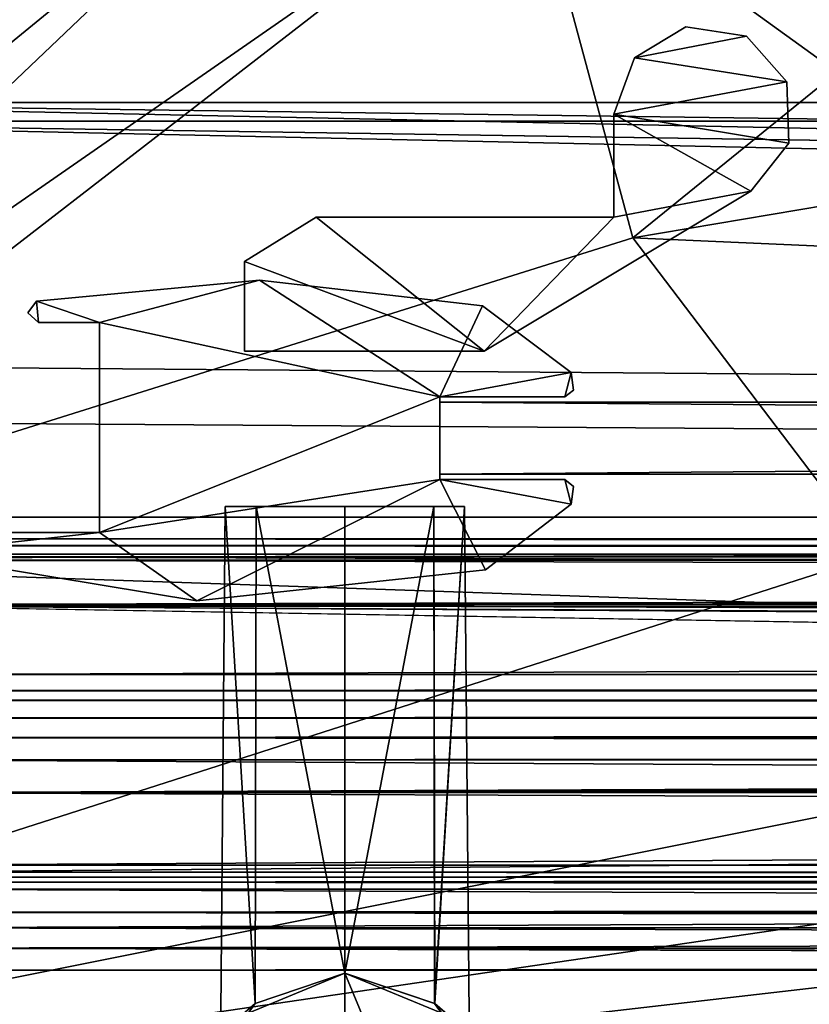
# Model space of a CAD drawing. Header units: metres. Extents: x -1204 to 0, y -809 to 0.
# Tile 4 of 118: x -1116 to -1072, y -777 to -722. Entities that reach past the tile are written whole.
import ezdxf

# ---------------------------------------------------------------- set-up
doc = ezdxf.new("R2010")
doc.units = ezdxf.units.M

msp = doc.modelspace()

# ---------------------------------------------------------------- linework, layer by layer
at = {"layer": 'Object 2'}
for points in [[(-1194.042358, -794.032166, 90), (-1194.042358, -10, 90), (-887.021179, -753.244812, 90)], [(-887.021179, -753.244812, 90), (-1194.042358, -10, 90), (-633.427063, -638.481384, 90)], [(-1129.522461, -709.907349, 2111.897949), (-1115.713989, -691.359375, 2128.620605), (-64.488129, -726.323181, 2094.396484)], [(-64.488129, -726.323181, 2094.396484), (-1115.713989, -691.359375, 2128.620605), (-74.519852, -709.907349, 2111.897949)], [(-1108.670776, -702.010132, 107.769424), (-1115.765625, -692.501648, 107.935402), (-1149.623413, -744.230896, 163.059708)], [(-1122.014282, -698.734863, 2126.19165), (-1132.556152, -713.266968, 2112.695557), (-62.76683, -727.359314, 2097.685059)], [(-71.486122, -713.266968, 2112.695557), (-1122.014282, -698.734863, 2126.19165), (-62.76683, -727.359314, 2097.685059)], [(-1146.973511, -748.13208, 163.059708), (-1108.670776, -702.010132, 107.769424), (-1149.623413, -744.230896, 163.059708)], [(-1098.923096, -708.817078, 107.650612), (-1108.670776, -702.010132, 107.769424), (-1146.973511, -748.13208, 163.059708)], [(-1143.007935, -750.791626, 163.059708), (-1098.923096, -708.817078, 107.650612), (-1146.973511, -748.13208, 163.059708)], [(-1087.415894, -712.19104, 107.591721), (-1098.923096, -708.817078, 107.650612), (-1143.007935, -750.791626, 163.059708)], [(-1139.554199, -726.323181, 2094.396484), (-1129.522461, -709.907349, 2111.897949), (-64.488129, -726.323181, 2094.396484)], [(-1138.502197, -751.714417, 163.059708), (-1087.415894, -712.19104, 107.591721), (-1143.007935, -750.791626, 163.059708)], [(-1087.415894, -712.19104, 107.591721), (-1138.502197, -751.714417, 163.059708), (-1081.588379, -733.869629, 135.777573)], [(-1070.2146, -724.639587, 121.594955), (-1087.415894, -712.19104, 107.591721), (-1081.588379, -733.869629, 135.777573)], [(-1055.047607, -715.926453, 107.52652), (-1087.415894, -712.19104, 107.591721), (-1070.2146, -724.639587, 121.594955)], [(-62.76683, -727.359314, 2097.685059), (-1132.556152, -713.266968, 2112.695557), (-1141.275513, -727.359314, 2097.685059)], [(-1081.510376, -723.834229, 1189.562866), (-1078.643433, -722.119141, 1189.562866), (-1081.510376, -723.834229, 1036.562866)], [(-1078.643433, -722.119141, 1189.562866), (-1078.643433, -722.119141, 1036.562866), (-1081.510376, -723.834229, 1036.562866)], [(-1081.510376, -723.834229, 1036.562866), (-1078.643433, -722.119141, 1036.562866), (-1075.270996, -722.62738, 1036.562866)], [(-1081.510376, -723.834229, 1189.562866), (-1075.270996, -722.62738, 1189.562866), (-1078.643433, -722.119141, 1189.562866)], [(-1078.643433, -722.119141, 1189.562866), (-1075.270996, -722.62738, 1189.562866), (-1078.643433, -722.119141, 1036.562866)], [(-1075.270996, -722.62738, 1189.562866), (-1075.270996, -722.62738, 1036.562866), (-1078.643433, -722.119141, 1036.562866)], [(-1081.510376, -723.834229, 1036.562866), (-1075.270996, -722.62738, 1036.562866), (-1073.009766, -725.177246, 1036.562866)], [(-1073.009766, -725.177246, 1189.562866), (-1075.270996, -722.62738, 1189.562866), (-1081.510376, -723.834229, 1189.562866)], [(-1075.270996, -722.62738, 1189.562866), (-1073.009766, -725.177246, 1189.562866), (-1075.270996, -722.62738, 1036.562866)], [(-1073.009766, -725.177246, 1189.562866), (-1073.009766, -725.177246, 1036.562866), (-1075.270996, -722.62738, 1036.562866)], [(-1082.657227, -726.971985, 1189.562866), (-1081.510376, -723.834229, 1189.562866), (-1082.657227, -726.971985, 1036.562866)], [(-1081.510376, -723.834229, 1189.562866), (-1081.510376, -723.834229, 1036.562866), (-1082.657227, -726.971985, 1036.562866)], [(-1082.657227, -726.971985, 1036.562866), (-1081.510376, -723.834229, 1036.562866), (-1073.009766, -725.177246, 1036.562866)], [(-1082.657227, -726.971985, 1189.562866), (-1073.009766, -725.177246, 1189.562866), (-1081.510376, -723.834229, 1189.562866)], [(-1039.997314, -726.852173, 121.435013), (-1070.2146, -724.639587, 121.594955), (-1081.588379, -733.869629, 135.777573)], [(-1073.009766, -725.177246, 1036.562866), (-1072.908569, -728.585388, 1036.562866), (-1082.657227, -726.971985, 1036.562866)], [(-1082.657227, -726.971985, 1189.562866), (-1072.908569, -728.585388, 1189.562866), (-1073.009766, -725.177246, 1189.562866)], [(-1073.009766, -725.177246, 1189.562866), (-1072.908569, -728.585388, 1189.562866), (-1073.009766, -725.177246, 1036.562866)], [(-1072.908569, -728.585388, 1189.562866), (-1072.908569, -728.585388, 1036.562866), (-1073.009766, -725.177246, 1036.562866)], [(-1146.364624, -740.870972, 2076.088623), (-1139.554199, -726.323181, 2094.396484), (-54.190041, -749.425964, 2063.697266)], [(-54.190041, -749.425964, 2063.697266), (-1139.554199, -726.323181, 2094.396484), (-57.677727, -740.870972, 2076.088623)], [(-1139.554199, -726.323181, 2094.396484), (-64.488129, -726.323181, 2094.396484), (-57.677727, -740.870972, 2076.088623)], [(-1082.657471, -732.709106, 1036.562866), (-1082.657471, -732.709106, 1189.562866), (-1082.657227, -726.971985, 1036.562866)], [(-1082.657471, -732.709106, 1189.562866), (-1082.657227, -726.971985, 1189.562866), (-1082.657227, -726.971985, 1036.562866)], [(-1082.657227, -726.971985, 1036.562866), (-1075.015015, -731.265625, 1036.562866), (-1082.657471, -732.709106, 1036.562866)], [(-1082.657471, -732.709106, 1189.562866), (-1075.015015, -731.265625, 1189.562866), (-1082.657227, -726.971985, 1189.562866)], [(-1072.908569, -728.585388, 1036.562866), (-1075.015015, -731.265625, 1036.562866), (-1082.657227, -726.971985, 1036.562866)], [(-1075.015015, -731.265625, 1189.562866), (-1072.908569, -728.585388, 1189.562866), (-1082.657227, -726.971985, 1189.562866)], [(-1039.997314, -726.852173, 121.435013), (-1081.588379, -733.869629, 135.777573), (-1049.652344, -735.276794, 135.636658)], [(-1149.262329, -743.982178, 2076.827881), (-51.719181, -751.484314, 2065.953125), (-1141.275513, -727.359314, 2097.685059)], [(-51.719181, -751.484314, 2065.953125), (-54.779949, -743.982178, 2076.827881), (-1141.275513, -727.359314, 2097.685059)], [(-1141.275513, -727.359314, 2097.685059), (-54.779949, -743.982178, 2076.827881), (-62.76683, -727.359314, 2097.685059)], [(-1072.908569, -728.585388, 1189.562866), (-1075.015015, -731.265625, 1189.562866), (-1072.908569, -728.585388, 1036.562866)], [(-1075.015015, -731.265625, 1189.562866), (-1075.015015, -731.265625, 1036.562866), (-1072.908569, -728.585388, 1036.562866)], [(-1075.015015, -731.265625, 1036.562866), (-1075.015015, -731.265625, 1189.562866), (-1089.875244, -740.177246, 1036.562866)], [(-1075.015015, -731.265625, 1189.562866), (-1089.875244, -740.177246, 1189.562866), (-1089.875244, -740.177246, 1036.562866)], [(-1075.015015, -731.265625, 1036.562866), (-1089.875244, -740.177246, 1036.562866), (-1082.657471, -732.709106, 1036.562866)], [(-1089.875244, -740.177246, 1189.562866), (-1075.015015, -731.265625, 1189.562866), (-1082.657471, -732.709106, 1189.562866)], [(-1103.211914, -735.177979, 1036.562866), (-1103.211914, -735.177979, 1189.562866), (-1099.232422, -732.709106, 1036.562866)], [(-1103.211914, -735.177979, 1189.562866), (-1099.232422, -732.709106, 1189.562866), (-1099.232422, -732.709106, 1036.562866)], [(-1089.875244, -740.177246, 1036.562866), (-1103.211914, -735.177979, 1036.562866), (-1099.232422, -732.709106, 1036.562866)], [(-1099.232422, -732.709106, 1189.562866), (-1103.211914, -735.177979, 1189.562866), (-1089.875244, -740.177246, 1189.562866)], [(-1099.232422, -732.709106, 1036.562866), (-1099.232422, -732.709106, 1189.562866), (-1082.657471, -732.709106, 1036.562866)], [(-1099.232422, -732.709106, 1189.562866), (-1082.657471, -732.709106, 1189.562866), (-1082.657471, -732.709106, 1036.562866)], [(-1082.657471, -732.709106, 1036.562866), (-1089.875244, -740.177246, 1036.562866), (-1099.232422, -732.709106, 1036.562866)], [(-1099.232422, -732.709106, 1189.562866), (-1089.875244, -740.177246, 1189.562866), (-1082.657471, -732.709106, 1189.562866)], [(-1138.502197, -751.714417, 163.059708), (-1068.150391, -751.551941, 163.059708), (-1081.588379, -733.869629, 135.777573)], [(-1081.588379, -733.869629, 135.777573), (-1068.150391, -751.551941, 163.059708), (-1049.652344, -735.276794, 135.636658)], [(-1103.212036, -740.177185, 1036.562866), (-1103.212036, -740.177185, 1189.562866), (-1103.211914, -735.177979, 1036.562866)], [(-1103.212036, -740.177185, 1189.562866), (-1103.211914, -735.177979, 1189.562866), (-1103.211914, -735.177979, 1036.562866)], [(-1089.875244, -740.177246, 1036.562866), (-1103.212036, -740.177185, 1036.562866), (-1103.211914, -735.177979, 1036.562866)], [(-1103.211914, -735.177979, 1189.562866), (-1103.212036, -740.177185, 1189.562866), (-1089.875244, -740.177246, 1189.562866)], [(-1102.376343, -736.222473, 2056.262939), (-1114.80481, -737.383606, 2056.262939), (-1111.287354, -738.57196, 2056.262939)], [(-1114.80481, -737.383606, 2056.262939), (-1102.376343, -736.222473, 2056.262939), (-1114.80481, -737.383606, 169.8629)], [(-1102.376343, -736.222473, 2056.262939), (-1102.376343, -736.222473, 169.8629), (-1114.80481, -737.383606, 169.8629)], [(-1114.80481, -737.383606, 169.8629), (-1102.376343, -736.222473, 169.8629), (-1111.287354, -738.57196, 169.8629)], [(-1092.342529, -742.720825, 2056.262939), (-1102.376343, -736.222473, 2056.262939), (-1111.287354, -738.57196, 2056.262939)], [(-1102.376343, -736.222473, 169.8629), (-1092.342529, -742.720825, 169.8629), (-1111.287354, -738.57196, 169.8629)], [(-1092.342529, -742.720825, 2056.262939), (-1089.97522, -737.645691, 2056.262939), (-1102.376343, -736.222473, 2056.262939)], [(-1102.376343, -736.222473, 2056.262939), (-1089.97522, -737.645691, 2056.262939), (-1102.376343, -736.222473, 169.8629)], [(-1089.97522, -737.645691, 2056.262939), (-1089.97522, -737.645691, 169.8629), (-1102.376343, -736.222473, 169.8629)], [(-1102.376343, -736.222473, 169.8629), (-1089.97522, -737.645691, 169.8629), (-1092.342529, -742.720825, 169.8629)], [(-1114.80481, -737.383606, 2056.262939), (-1115.282593, -738.030823, 2056.262939), (-1114.687378, -738.57196, 2056.262939)], [(-1115.282593, -738.030823, 2056.262939), (-1114.80481, -737.383606, 2056.262939), (-1115.282593, -738.030823, 169.8629)], [(-1114.80481, -737.383606, 2056.262939), (-1114.80481, -737.383606, 169.8629), (-1115.282593, -738.030823, 169.8629)], [(-1114.687378, -738.57196, 169.8629), (-1115.282593, -738.030823, 169.8629), (-1114.80481, -737.383606, 169.8629)], [(-1111.287354, -738.57196, 2056.262939), (-1114.80481, -737.383606, 2056.262939), (-1114.687378, -738.57196, 2056.262939)], [(-1111.287354, -738.57196, 169.8629), (-1114.687378, -738.57196, 169.8629), (-1114.80481, -737.383606, 169.8629)], [(-1114.687378, -738.57196, 2056.262939), (-1115.282593, -738.030823, 2056.262939), (-1114.687378, -738.57196, 169.8629)], [(-1115.282593, -738.030823, 2056.262939), (-1115.282593, -738.030823, 169.8629), (-1114.687378, -738.57196, 169.8629)], [(-1085.025269, -741.355469, 2056.262939), (-1089.97522, -737.645691, 2056.262939), (-1092.342529, -742.720825, 2056.262939)], [(-1089.97522, -737.645691, 169.8629), (-1085.025269, -741.355469, 169.8629), (-1092.342529, -742.720825, 169.8629)], [(-1089.97522, -737.645691, 2056.262939), (-1085.025269, -741.355469, 2056.262939), (-1089.97522, -737.645691, 169.8629)], [(-1085.025269, -741.355469, 2056.262939), (-1085.025269, -741.355469, 169.8629), (-1089.97522, -737.645691, 169.8629)], [(-1111.287354, -738.57196, 169.8629), (-1111.287354, -738.57196, 2056.262939), (-1114.687378, -738.57196, 169.8629)], [(-1111.287354, -738.57196, 2056.262939), (-1114.687378, -738.57196, 2056.262939), (-1114.687378, -738.57196, 169.8629)], [(-1111.287354, -738.57196, 2056.262939), (-1111.287354, -750.270813, 2056.262939), (-1092.342529, -742.720825, 2056.262939)], [(-1111.287354, -750.270813, 169.8629), (-1111.287354, -750.270813, 2056.262939), (-1111.287354, -738.57196, 169.8629)], [(-1111.287354, -750.270813, 2056.262939), (-1111.287354, -738.57196, 2056.262939), (-1111.287354, -738.57196, 169.8629)], [(-1111.287354, -738.57196, 169.8629), (-1092.342529, -742.720825, 169.8629), (-1111.287354, -750.270813, 169.8629)], [(-1089.875244, -740.177246, 1036.562866), (-1089.875244, -740.177246, 1189.562866), (-1103.212036, -740.177185, 1036.562866)], [(-1089.875244, -740.177246, 1189.562866), (-1103.212036, -740.177185, 1189.562866), (-1103.212036, -740.177185, 1036.562866)], [(-1149.852295, -749.425964, 2063.697266), (-1146.364624, -740.870972, 2076.088623), (-54.190041, -749.425964, 2063.697266)], [(-1085.38147, -742.720825, 2056.262939), (-1085.025269, -741.355469, 2056.262939), (-1092.342529, -742.720825, 2056.262939)], [(-1092.342529, -742.720825, 169.8629), (-1085.025269, -741.355469, 169.8629), (-1085.38147, -742.720825, 169.8629)], [(-1085.38147, -742.720825, 2056.262939), (-1084.895996, -742.340515, 2056.262939), (-1085.025269, -741.355469, 2056.262939)], [(-1085.025269, -741.355469, 169.8629), (-1084.895996, -742.340515, 169.8629), (-1085.38147, -742.720825, 169.8629)], [(-1085.025269, -741.355469, 2056.262939), (-1084.895996, -742.340515, 2056.262939), (-1085.025269, -741.355469, 169.8629)], [(-1084.895996, -742.340515, 2056.262939), (-1084.895996, -742.340515, 169.8629), (-1085.025269, -741.355469, 169.8629)], [(-1084.895996, -742.340515, 2056.262939), (-1085.38147, -742.720825, 2056.262939), (-1084.895996, -742.340515, 169.8629)], [(-1085.38147, -742.720825, 2056.262939), (-1085.38147, -742.720825, 169.8629), (-1084.895996, -742.340515, 169.8629)], [(-1111.287354, -750.270813, 2056.262939), (-1092.342529, -747.320801, 2056.262939), (-1092.342529, -742.720825, 2056.262939)], [(-1092.342529, -742.720825, 169.8629), (-1092.342529, -747.320801, 169.8629), (-1111.287354, -750.270813, 169.8629)], [(-1085.38147, -742.720825, 169.8629), (-1085.38147, -742.720825, 2056.262939), (-1092.342529, -742.720825, 169.8629)], [(-1085.38147, -742.720825, 2056.262939), (-1092.342529, -742.720825, 2056.262939), (-1092.342529, -742.720825, 169.8629)], [(-1092.342529, -742.720825, 2056.262939), (-1092.342529, -747.320801, 2056.262939), (-1092.342529, -742.720825, 169.8629)], [(-1092.342529, -747.320801, 2056.262939), (-1092.342529, -747.320801, 169.8629), (-1092.342529, -742.720825, 169.8629)], [(-1092.342529, -747.020813, 194.062912), (-1092.342529, -747.020813, 2032.062866), (-1092.342529, -743.020813, 194.062912)], [(-1092.342529, -747.020813, 2032.062866), (-1092.342529, -743.020813, 2032.062866), (-1092.342529, -743.020813, 194.062912)], [(-1092.342529, -743.020813, 2032.062866), (-588.342529, -743.020813, 2032.062866), (-1092.342529, -743.020813, 194.062912)], [(-588.342529, -743.020813, 2032.062866), (-588.342529, -743.020813, 194.062912), (-1092.342529, -743.020813, 194.062912)], [(-588.342529, -747.020813, 2032.062866), (-588.342529, -743.020813, 2032.062866), (-1092.342529, -747.020813, 2032.062866)], [(-588.342529, -743.020813, 2032.062866), (-1092.342529, -743.020813, 2032.062866), (-1092.342529, -747.020813, 2032.062866)], [(-1092.342529, -747.020813, 194.062912), (-1092.342529, -743.020813, 194.062912), (-588.342529, -747.020813, 194.062912)], [(-1092.342529, -743.020813, 194.062912), (-588.342529, -743.020813, 194.062912), (-588.342529, -747.020813, 194.062912)], [(-1149.262329, -743.982178, 2076.827881), (-1152.32312, -751.484314, 2065.953125), (-51.719181, -751.484314, 2065.953125)], [(-1105.87561, -754.075806, 2056.262939), (-1092.342529, -747.320801, 2056.262939), (-1111.287354, -750.270813, 2056.262939)], [(-1111.287354, -750.270813, 169.8629), (-1092.342529, -747.320801, 169.8629), (-1105.87561, -754.075806, 169.8629)], [(-1105.87561, -754.075806, 2056.262939), (-1089.805176, -752.359314, 2056.262939), (-1092.342529, -747.320801, 2056.262939)], [(-1092.342529, -747.320801, 169.8629), (-1089.805176, -752.359314, 169.8629), (-1105.87561, -754.075806, 169.8629)], [(-588.342529, -747.020813, 2032.062866), (-1092.342529, -747.020813, 2032.062866), (-588.342529, -747.020813, 194.062912)], [(-1092.342529, -747.020813, 2032.062866), (-1092.342529, -747.020813, 194.062912), (-588.342529, -747.020813, 194.062912)], [(-1089.805176, -752.359314, 2056.262939), (-1085.02478, -748.685547, 2056.262939), (-1092.342529, -747.320801, 2056.262939)], [(-1092.342529, -747.320801, 2056.262939), (-1085.02478, -748.685547, 2056.262939), (-1085.38147, -747.320801, 2056.262939)], [(-1092.342529, -747.320801, 169.8629), (-1092.342529, -747.320801, 2056.262939), (-1085.38147, -747.320801, 169.8629)], [(-1092.342529, -747.320801, 2056.262939), (-1085.38147, -747.320801, 2056.262939), (-1085.38147, -747.320801, 169.8629)], [(-1089.805176, -752.359314, 169.8629), (-1092.342529, -747.320801, 169.8629), (-1085.02478, -748.685547, 169.8629)], [(-1092.342529, -747.320801, 169.8629), (-1085.38147, -747.320801, 169.8629), (-1085.02478, -748.685547, 169.8629)], [(-1085.02478, -748.685547, 2056.262939), (-1084.895996, -747.701111, 2056.262939), (-1085.38147, -747.320801, 2056.262939)], [(-1085.38147, -747.320801, 2056.262939), (-1084.895996, -747.701111, 2056.262939), (-1085.38147, -747.320801, 169.8629)], [(-1084.895996, -747.701111, 2056.262939), (-1084.895996, -747.701111, 169.8629), (-1085.38147, -747.320801, 169.8629)], [(-1085.02478, -748.685547, 169.8629), (-1085.38147, -747.320801, 169.8629), (-1084.895996, -747.701111, 169.8629)], [(-1084.895996, -747.701111, 2056.262939), (-1085.02478, -748.685547, 2056.262939), (-1084.895996, -747.701111, 169.8629)], [(-1085.02478, -748.685547, 2056.262939), (-1085.02478, -748.685547, 169.8629), (-1084.895996, -747.701111, 169.8629)], [(-1104.291992, -748.818542, 1043.0625), (-1104.555176, -779.170532, 1043.0625), (-1102.623779, -776.50177, 1048.465332)], [(-1104.555176, -779.170532, 1043.0625), (-1104.291992, -748.818542, 1043.0625), (-1102.619507, -776.498535, 1037.654053)], [(-1104.291992, -748.818542, 1183.0625), (-1104.555176, -779.170532, 1183.0625), (-1102.623779, -776.50177, 1188.465332)], [(-1104.555176, -779.170532, 1183.0625), (-1104.291992, -748.818542, 1183.0625), (-1102.619507, -776.498535, 1177.654053)], [(-1102.565552, -748.818542, 1048.544556), (-1104.291992, -748.818542, 1043.0625), (-1102.623779, -776.50177, 1048.465332)], [(-1104.291992, -748.818542, 1043.0625), (-1102.565552, -748.818542, 1037.580322), (-1102.619507, -776.498535, 1037.654053)], [(-1102.565552, -748.818542, 1048.544556), (-1090.960571, -748.818604, 1043.0625), (-1104.291992, -748.818542, 1043.0625)], [(-1090.960571, -748.818604, 1043.0625), (-1092.68457, -748.818604, 1037.58252), (-1104.291992, -748.818542, 1043.0625)], [(-1104.291992, -748.818542, 1043.0625), (-1092.68457, -748.818604, 1037.58252), (-1102.565552, -748.818542, 1037.580322)], [(-1102.565552, -748.818542, 1188.544556), (-1104.291992, -748.818542, 1183.0625), (-1102.623779, -776.50177, 1188.465332)], [(-1104.291992, -748.818542, 1183.0625), (-1102.565552, -748.818542, 1177.580322), (-1102.619507, -776.498535, 1177.654053)], [(-1102.565552, -748.818542, 1188.544556), (-1090.960571, -748.818604, 1183.0625), (-1104.291992, -748.818542, 1183.0625)], [(-1090.960571, -748.818604, 1183.0625), (-1092.68457, -748.818604, 1177.58252), (-1104.291992, -748.818542, 1183.0625)], [(-1104.291992, -748.818542, 1183.0625), (-1092.68457, -748.818604, 1177.58252), (-1102.565552, -748.818542, 1177.580322)], [(-1102.565552, -748.818542, 1048.544556), (-1102.623779, -776.50177, 1048.465332), (-1097.625977, -774.816162, 1051.227783)], [(-1102.565552, -748.818542, 1188.544556), (-1102.623779, -776.50177, 1188.465332), (-1097.625977, -774.816162, 1191.227783)], [(-1102.619507, -776.498535, 1037.654053), (-1102.565552, -748.818542, 1037.580322), (-1097.625977, -774.816162, 1034.897095)], [(-1102.619507, -776.498535, 1177.654053), (-1102.565552, -748.818542, 1177.580322), (-1097.625977, -774.816162, 1174.897095)], [(-1097.625854, -748.818604, 1051.227783), (-1102.565552, -748.818542, 1048.544556), (-1097.625977, -774.816162, 1051.227783)], [(-1102.565552, -748.818542, 1037.580322), (-1097.625854, -748.818604, 1034.897095), (-1097.625977, -774.816162, 1034.897095)], [(-1097.625854, -748.818604, 1051.227783), (-1092.684692, -748.818604, 1048.542603), (-1102.565552, -748.818542, 1048.544556)], [(-1092.684692, -748.818604, 1048.542603), (-1090.960571, -748.818604, 1043.0625), (-1102.565552, -748.818542, 1048.544556)], [(-1092.68457, -748.818604, 1037.58252), (-1097.625854, -748.818604, 1034.897095), (-1102.565552, -748.818542, 1037.580322)], [(-1097.625854, -748.818604, 1191.227783), (-1102.565552, -748.818542, 1188.544556), (-1097.625977, -774.816162, 1191.227783)], [(-1102.565552, -748.818542, 1177.580322), (-1097.625854, -748.818604, 1174.897095), (-1097.625977, -774.816162, 1174.897095)], [(-1097.625854, -748.818604, 1191.227783), (-1092.684692, -748.818604, 1188.542603), (-1102.565552, -748.818542, 1188.544556)], [(-1092.684692, -748.818604, 1188.542603), (-1090.960571, -748.818604, 1183.0625), (-1102.565552, -748.818542, 1188.544556)], [(-1092.68457, -748.818604, 1177.58252), (-1097.625854, -748.818604, 1174.897095), (-1102.565552, -748.818542, 1177.580322)], [(-1097.625854, -748.818604, 1034.897095), (-1092.68457, -748.818604, 1037.58252), (-1097.625977, -774.816162, 1034.897095)], [(-1092.68457, -748.818604, 1037.58252), (-1092.631714, -776.49884, 1037.654907), (-1097.625977, -774.816162, 1034.897095)], [(-1092.627197, -776.502258, 1048.463867), (-1092.684692, -748.818604, 1048.542603), (-1097.625977, -774.816162, 1051.227783)], [(-1092.684692, -748.818604, 1048.542603), (-1097.625854, -748.818604, 1051.227783), (-1097.625977, -774.816162, 1051.227783)], [(-1097.625854, -748.818604, 1174.897095), (-1092.68457, -748.818604, 1177.58252), (-1097.625977, -774.816162, 1174.897095)], [(-1092.68457, -748.818604, 1177.58252), (-1092.631714, -776.49884, 1177.654907), (-1097.625977, -774.816162, 1174.897095)], [(-1092.627197, -776.502258, 1188.463867), (-1092.684692, -748.818604, 1188.542603), (-1097.625977, -774.816162, 1191.227783)], [(-1092.684692, -748.818604, 1188.542603), (-1097.625854, -748.818604, 1191.227783), (-1097.625977, -774.816162, 1191.227783)], [(-1090.960571, -748.818604, 1043.0625), (-1092.684692, -748.818604, 1048.542603), (-1092.627197, -776.502258, 1048.463867)], [(-1090.960571, -748.818604, 1183.0625), (-1092.684692, -748.818604, 1188.542603), (-1092.627197, -776.502258, 1188.463867)], [(-1092.68457, -748.818604, 1037.58252), (-1090.960571, -748.818604, 1043.0625), (-1092.631714, -776.49884, 1037.654907)], [(-1092.68457, -748.818604, 1177.58252), (-1090.960571, -748.818604, 1183.0625), (-1092.631714, -776.49884, 1177.654907)], [(-1090.960571, -748.818604, 1043.0625), (-1090.697144, -779.170349, 1043.0625), (-1092.631714, -776.49884, 1037.654907)], [(-1090.960571, -748.818604, 1183.0625), (-1090.697144, -779.170349, 1183.0625), (-1092.631714, -776.49884, 1177.654907)], [(-1090.697144, -779.170349, 1043.0625), (-1090.960571, -748.818604, 1043.0625), (-1092.627197, -776.502258, 1048.463867)], [(-1090.697144, -779.170349, 1183.0625), (-1090.960571, -748.818604, 1183.0625), (-1092.627197, -776.502258, 1188.463867)], [(-1085.02478, -748.685547, 2056.262939), (-1089.805176, -752.359314, 2056.262939), (-1085.02478, -748.685547, 169.8629)], [(-1089.805176, -752.359314, 2056.262939), (-1089.805176, -752.359314, 169.8629), (-1085.02478, -748.685547, 169.8629)], [(-1149.852295, -749.425964, 2063.697266), (-54.190041, -749.425964, 2063.697266), (-1188.021118, -787.816101, 2063.697266)], [(-1188.021118, -787.816101, 2063.697266), (-54.190041, -749.425964, 2063.697266), (-16.021164, -787.816101, 2063.697266)], [(-1123.919678, -750.624207, 185.382187), (-1123.919678, -751.62677, 188.457642), (-74.641159, -750.624207, 185.382187)], [(-1123.919678, -751.62677, 188.457642), (-74.641159, -751.62677, 188.457642), (-74.641159, -750.624207, 185.382187)], [(-1123.919678, -751.004761, 184.657867), (-1123.919678, -750.624207, 185.382187), (-74.641159, -751.004761, 184.657867)], [(-1123.919678, -750.624207, 185.382187), (-74.641159, -750.624207, 185.382187), (-74.641159, -751.004761, 184.657867)], [(-1123.919678, -750.624207, 2040.739624), (-1123.919678, -751.004761, 2041.463989), (-76.91964, -750.624207, 2040.739624)], [(-1123.919678, -751.004761, 2041.463989), (-76.91964, -751.004395, 2041.463745), (-76.91964, -750.624207, 2040.739624)], [(-1123.919678, -751.626465, 2037.664551), (-1123.919678, -750.624207, 2040.739624), (-76.91964, -751.62677, 2037.664185)], [(-1123.919678, -750.624207, 2040.739624), (-76.91964, -750.624207, 2040.739624), (-76.91964, -751.62677, 2037.664185)], [(-1121.821899, -751.444214, 2056.262939), (-1111.287354, -750.270813, 2056.262939), (-1121.645264, -750.270813, 2056.262939)], [(-1121.821899, -751.444214, 2056.262939), (-1105.87561, -754.075806, 2056.262939), (-1111.287354, -750.270813, 2056.262939)], [(-1105.87561, -754.075806, 169.8629), (-1121.821899, -751.444214, 169.8629), (-1111.287354, -750.270813, 169.8629)], [(-1121.821899, -751.444214, 169.8629), (-1121.645264, -750.270813, 169.8629), (-1111.287354, -750.270813, 169.8629)], [(-1121.645264, -750.270813, 169.8629), (-1121.645264, -750.270813, 2056.262939), (-1111.287354, -750.270813, 169.8629)], [(-1121.645264, -750.270813, 2056.262939), (-1111.287354, -750.270813, 2056.262939), (-1111.287354, -750.270813, 169.8629)], [(-20.4216, -788.570801, 163.059708), (-602.021118, -750.745911, 163.059708), (-1183.620728, -788.570801, 163.059708)], [(-602.021118, -750.745911, 163.059708), (-664.033081, -750.771118, 163.059708), (-1183.620728, -788.570801, 163.059708)], [(-1183.620728, -788.570801, 163.059708), (-664.033081, -750.771118, 163.059708), (-727.836182, -750.84375, 163.059708)], [(-727.836182, -750.84375, 163.059708), (-791.708679, -750.950317, 163.059708), (-1183.620728, -788.570801, 163.059708)], [(-791.708679, -750.950317, 163.059708), (-858.853821, -751.084412, 163.059708), (-1183.620728, -788.570801, 163.059708)], [(-1183.620728, -788.570801, 163.059708), (-858.853821, -751.084412, 163.059708), (-929.467041, -751.23645, 163.059708)], [(-929.467041, -751.23645, 163.059708), (-997.594055, -751.389343, 163.059708), (-1183.620728, -788.570801, 163.059708)], [(-1123.919678, -751.004761, 2041.463989), (-1123.919678, -751.820801, 2041.410889), (-76.91964, -751.004395, 2041.463745)], [(-1123.919678, -751.820801, 2041.410889), (-76.91964, -751.820801, 2041.410889), (-76.91964, -751.004395, 2041.463745)], [(-1123.919678, -751.820801, 184.710861), (-1123.919678, -751.004761, 184.657867), (-74.641159, -751.820801, 184.710861)], [(-1123.919678, -751.004761, 184.657867), (-74.641159, -751.004761, 184.657867), (-74.641159, -751.820801, 184.710861)], [(-13.021163, -790.816101, 2065.953125), (-1152.32312, -751.484314, 2065.953125), (-1191.021118, -790.816101, 2065.953125)], [(-997.594055, -751.389343, 163.059708), (-1068.150391, -751.551941, 163.059708), (-1183.620728, -788.570801, 163.059708)], [(-1183.620728, -788.570801, 163.059708), (-1068.150391, -751.551941, 163.059708), (-1138.502197, -751.714417, 163.059708)], [(-51.719181, -751.484314, 2065.953125), (-1152.32312, -751.484314, 2065.953125), (-13.021163, -790.816101, 2065.953125)], [(-1123.919678, -754.373535, 2035.957397), (-1123.919678, -751.626465, 2037.664551), (-76.91964, -754.373535, 2035.957397)], [(-1123.919678, -751.626465, 2037.664551), (-76.91964, -751.62677, 2037.664185), (-76.91964, -754.373535, 2035.957397)], [(-1123.919678, -751.62677, 188.457642), (-1123.919678, -754.373535, 190.164413), (-74.641159, -751.62677, 188.457642)], [(-1123.919678, -754.373535, 190.164413), (-74.641159, -754.373535, 190.164413), (-74.641159, -751.62677, 188.457642)], [(-1105.87561, -754.075806, 2056.262939), (-1121.821899, -751.444214, 2056.262939), (-1105.87561, -754.075806, 169.8629)], [(-1121.821899, -751.444214, 2056.262939), (-1121.821899, -751.444214, 169.8629), (-1105.87561, -754.075806, 169.8629)], [(-74.641159, -751.820801, 184.710861), (-74.641159, -751.820801, 185.560898), (-1123.919678, -751.820801, 184.710861)], [(-74.641159, -751.820801, 185.560898), (-1123.919678, -751.820801, 185.560898), (-1123.919678, -751.820801, 184.710861)], [(-1123.919678, -754.269958, 188.8918), (-1123.919678, -751.820801, 185.560898), (-74.641159, -754.269958, 188.8918)], [(-1123.919678, -751.820801, 185.560898), (-74.641159, -751.820801, 185.560898), (-74.641159, -754.269958, 188.8918)], [(-1123.919678, -751.820801, 2040.560913), (-1123.919678, -754.270386, 2037.229858), (-76.91964, -751.820801, 2040.560913)], [(-1123.919678, -754.270386, 2037.229858), (-76.91964, -754.269958, 2037.22998), (-76.91964, -751.820801, 2040.560913)], [(-76.91964, -751.820801, 2041.410889), (-1123.919678, -751.820801, 2041.410889), (-76.91964, -751.820801, 2040.560913)], [(-1123.919678, -751.820801, 2041.410889), (-1123.919678, -751.820801, 2040.560913), (-76.91964, -751.820801, 2040.560913)], [(-1089.805176, -752.359314, 2056.262939), (-1105.87561, -754.075806, 2056.262939), (-1089.805176, -752.359314, 169.8629)], [(-1105.87561, -754.075806, 2056.262939), (-1105.87561, -754.075806, 169.8629), (-1089.805176, -752.359314, 169.8629)], [(-887.021179, -794.032166, 90), (-1194.042358, -794.032166, 90), (-887.021179, -753.244812, 90)], [(-1123.919678, -758.187866, 187.568405), (-1123.919678, -754.269958, 188.8918), (-74.641159, -758.187866, 187.568405)], [(-1123.919678, -754.269958, 188.8918), (-74.641159, -754.269958, 188.8918), (-74.641159, -758.187866, 187.568405)], [(-1123.919678, -754.270386, 2037.229858), (-1123.919678, -758.187866, 2038.553345), (-76.91964, -754.269958, 2037.22998)], [(-1123.919678, -758.187866, 2038.553345), (-76.91964, -758.187866, 2038.553345), (-76.91964, -754.269958, 2037.22998)], [(-1123.919678, -764.755188, 191.99498), (-593.41687, -763.453979, 191.765549), (-1123.919678, -754.373535, 190.164413)], [(-593.41687, -763.453979, 191.765549), (-74.641159, -759.770447, 191.116043), (-1123.919678, -754.373535, 190.164413)], [(-1123.919678, -754.373535, 190.164413), (-74.641159, -759.770447, 191.116043), (-74.641159, -754.373535, 190.164413)], [(-76.91964, -754.373535, 2035.957397), (-76.91964, -760.737488, 2034.835205), (-1123.919678, -754.373535, 2035.957397)], [(-76.91964, -760.737488, 2034.835205), (-1123.919678, -764.755188, 2034.126831), (-1123.919678, -754.373535, 2035.957397)], [(-74.641159, -759.078247, 186.296738), (-1123.919678, -759.078247, 186.296738), (-74.641159, -758.187866, 187.568405)], [(-1123.919678, -759.078247, 186.296738), (-1123.919678, -758.187866, 187.568405), (-74.641159, -758.187866, 187.568405)], [(-76.91964, -759.078247, 2039.825073), (-76.91964, -758.187866, 2038.553345), (-1123.919678, -759.078247, 2039.825073)], [(-76.91964, -758.187866, 2038.553345), (-1123.919678, -758.187866, 2038.553345), (-1123.919678, -759.078247, 2039.825073)], [(-1123.919678, -759.620789, 184.576035), (-1123.919678, -759.078247, 186.296738), (-74.641159, -759.620789, 184.576035)], [(-1123.919678, -759.078247, 186.296738), (-74.641159, -759.078247, 186.296738), (-74.641159, -759.620789, 184.576035)], [(-1123.919678, -759.078247, 2039.825073), (-1123.919678, -759.620789, 2041.545776), (-76.91964, -759.078247, 2039.825073)], [(-1123.919678, -759.620789, 2041.545776), (-76.91964, -759.620789, 2041.545776), (-76.91964, -759.078247, 2039.825073)], [(-74.641159, -759.620789, 166.060898), (-1123.919678, -759.620789, 166.060898), (-74.641159, -759.620789, 184.576035)], [(-1123.919678, -759.620789, 166.060898), (-1123.919678, -759.620789, 184.576035), (-74.641159, -759.620789, 184.576035)], [(-1123.919678, -760.602539, 163.762939), (-1123.919678, -759.620789, 166.060898), (-74.641159, -759.770447, 165.075317)], [(-1123.919678, -759.620789, 166.060898), (-74.641159, -759.620789, 166.060898), (-74.641159, -759.770447, 165.075317)], [(-76.91964, -759.620789, 2060.060791), (-1123.919678, -759.620789, 2060.060791), (-76.91964, -760.602539, 2062.358887)], [(-1123.919678, -759.620789, 2060.060791), (-1123.919678, -761.697449, 2063.060791), (-76.91964, -760.602539, 2062.358887)], [(-76.91964, -759.620789, 2060.060791), (-76.91964, -759.620789, 2041.545776), (-1123.919678, -759.620789, 2060.060791)], [(-76.91964, -759.620789, 2041.545776), (-1123.919678, -759.620789, 2041.545776), (-1123.919678, -759.620789, 2060.060791)], [(-1123.919678, -760.602539, 163.762939), (-74.641159, -759.770447, 165.075317), (-76.751411, -760.634094, 163.732895)], [(-1123.919678, -761.697388, 163.060898), (-1123.919678, -760.602539, 163.762939), (-76.751411, -760.634094, 163.732895)], [(-1123.919678, -761.697449, 2063.060791), (-76.91964, -760.737488, 2062.482178), (-76.91964, -760.602539, 2062.358887)], [(-1123.919678, -761.697388, 163.060898), (-76.751411, -760.634094, 163.732895), (-74.641159, -762.933899, 162.8629)], [(-78.664642, -762.256775, 2063.217529), (-76.91964, -760.737488, 2062.482178), (-1123.919678, -761.697449, 2063.060791)], [(-76.91964, -760.737488, 2034.835205), (-79.548393, -763.582275, 2034.333618), (-1123.919678, -764.755188, 2034.126831)], [(-1123.919678, -762.933899, 162.8629), (-1123.919678, -761.697388, 163.060898), (-74.641159, -762.933899, 162.8629)], [(-1123.919678, -762.933899, 2063.258789), (-78.664642, -762.256775, 2063.217529), (-1123.919678, -761.697449, 2063.060791)], [(-78.664642, -762.256775, 2063.217529), (-1123.919678, -762.933899, 2063.258789), (-76.91964, -762.933899, 2063.258789)], [(-74.641159, -762.933899, 162.8629), (-74.641159, -768.796997, 162.8629), (-1123.919678, -762.933899, 162.8629)], [(-74.641159, -768.796997, 162.8629), (-1123.919678, -768.796997, 162.8629), (-1123.919678, -762.933899, 162.8629)], [(-76.91964, -768.796997, 2063.258789), (-76.91964, -762.933899, 2063.258789), (-1123.919678, -768.796997, 2063.258789)], [(-76.91964, -762.933899, 2063.258789), (-1123.919678, -762.933899, 2063.258789), (-1123.919678, -768.796997, 2063.258789)], [(-1123.919678, -764.755188, 191.99498), (-594.185974, -764.755188, 191.99498), (-593.41687, -763.453979, 191.765549)], [(-79.548393, -763.582275, 2034.333618), (-79.641159, -764.25061, 2034.21582), (-1123.919678, -764.755188, 2034.126831)], [(-1123.919678, -764.755188, 2034.126831), (-79.641159, -764.25061, 2034.21582), (-79.371117, -764.755188, 2034.126831)], [(-1123.919678, -764.755188, 191.99498), (-1123.919678, -769.180786, 193.96727), (-594.185974, -764.755188, 191.99498)], [(-1123.919678, -769.180786, 193.96727), (-594.813293, -769.180786, 193.96727), (-594.185974, -764.755188, 191.99498)], [(-1123.919678, -769.180786, 2032.154541), (-1123.919678, -764.755188, 2034.126831), (-76.91964, -769.180786, 2032.154541)], [(-1123.919678, -764.755188, 2034.126831), (-79.112511, -764.863403, 2034.107178), (-76.91964, -769.180786, 2032.154541)], [(-79.371117, -764.755188, 2034.126831), (-79.289848, -764.82666, 2034.114014), (-1123.919678, -764.755188, 2034.126831)], [(-79.289848, -764.82666, 2034.114014), (-79.112511, -764.863403, 2034.107178), (-1123.919678, -764.755188, 2034.126831)], [(-79.429832, -770.780334, 163.732895), (-1123.919678, -769.746033, 163.034302), (-74.641159, -768.796997, 162.8629)], [(-1123.919678, -769.746033, 163.034302), (-1123.919678, -768.796997, 162.8629), (-74.641159, -768.796997, 162.8629)], [(-1123.919678, -768.796997, 2063.258789), (-1123.919678, -769.746033, 2063.087402), (-76.91964, -768.796997, 2063.258789)], [(-1123.919678, -769.746033, 2063.087402), (-79.237404, -769.283936, 2063.217529), (-76.91964, -768.796997, 2063.258789)], [(-1123.919678, -769.180786, 210.167221), (-1123.919678, -769.460754, 210.858795), (-594.813293, -769.180786, 210.167221)], [(-1123.919678, -769.460754, 210.858795), (-594.765503, -769.460693, 210.858704), (-594.813293, -769.180786, 210.167221)], [(-1123.919678, -769.180786, 210.167221), (-594.813293, -769.180786, 210.167221), (-1123.919678, -769.180786, 193.96727)], [(-594.813293, -769.180786, 210.167221), (-594.813293, -769.180786, 193.96727), (-1123.919678, -769.180786, 193.96727)], [(-1123.919678, -769.180786, 2015.95459), (-1123.919678, -769.180786, 2032.154541), (-594.813293, -769.180786, 2027.765503)], [(-1123.919678, -769.180786, 2032.154541), (-76.91964, -769.180786, 2032.154541), (-594.813293, -769.180786, 2027.765503)], [(-594.813293, -769.180786, 2027.765503), (-594.813293, -769.180786, 2015.95459), (-1123.919678, -769.180786, 2015.95459)], [(-1123.919678, -769.735901, 2015.058472), (-1123.919678, -769.180786, 2015.95459), (-594.765503, -769.460693, 2015.263062)], [(-1123.919678, -769.180786, 2015.95459), (-594.813293, -769.180786, 2015.95459), (-594.765503, -769.460693, 2015.263062)], [(-79.289848, -769.314941, 2063.21167), (-79.237404, -769.283936, 2063.217529), (-1123.919678, -769.746033, 2063.087402)], [(-1123.919678, -769.746033, 2063.087402), (-79.641205, -769.891174, 2063.0271), (-79.289848, -769.314941, 2063.21167)], [(-1123.919678, -769.460754, 210.858795), (-1123.919678, -769.735901, 211.063354), (-594.765503, -769.460693, 210.858704)], [(-1123.919678, -769.735901, 211.063354), (-594.603455, -770.140503, 211.166428), (-594.765503, -769.460693, 210.858704)], [(-1123.919678, -769.735901, 2015.058472), (-594.765503, -769.460693, 2015.263062), (-594.603455, -770.140503, 2014.955322)], [(-1123.919678, -769.735901, 211.063354), (-1123.919678, -770.140503, 211.166428), (-594.603455, -770.140503, 211.166428)], [(-1123.919678, -770.140503, 2014.955322), (-1123.919678, -769.735901, 2015.058472), (-594.603455, -770.140503, 2014.955322)], [(-1123.919678, -771.412598, 164.893173), (-1123.919678, -769.746033, 163.034302), (-79.429832, -770.780334, 163.732895)], [(-1123.919678, -771.412598, 2061.228516), (-79.548393, -770.559387, 2062.601074), (-1123.919678, -769.746033, 2063.087402)], [(-79.548393, -770.559387, 2062.601074), (-79.641205, -769.891174, 2063.0271), (-1123.919678, -769.746033, 2063.087402)], [(-1123.919678, -770.140503, 211.166428), (-1123.919678, -772.294189, 210.441452), (-594.603455, -770.140503, 211.166428)], [(-1123.919678, -772.294189, 210.441452), (-593.576416, -772.29364, 210.44191), (-594.603455, -770.140503, 211.166428)], [(-1123.919678, -772.294189, 2015.680298), (-1123.919678, -770.140503, 2014.955322), (-593.576416, -772.29364, 2015.679932)], [(-1123.919678, -770.140503, 2014.955322), (-594.603455, -770.140503, 2014.955322), (-593.576416, -772.29364, 2015.679932)], [(-1123.919678, -771.412598, 2061.228516), (-79.029915, -771.412598, 2061.228516), (-79.548393, -770.559387, 2062.601074)], [(-79.029915, -771.412598, 164.893173), (-1123.919678, -771.412598, 164.893173), (-79.429832, -770.780334, 163.732895)], [(-1123.919678, -774.654785, 186.579758), (-1123.919678, -771.412598, 164.893173), (-76.851013, -773.447144, 174.727905)], [(-76.851013, -773.447144, 174.727905), (-1123.919678, -771.412598, 164.893173), (-79.029915, -771.412598, 164.893173)], [(-76.91964, -773.404114, 2051.66333), (-1123.919678, -771.412598, 2061.228516), (-1123.919678, -774.654785, 2039.541992)], [(-76.91964, -773.404114, 2051.66333), (-79.029915, -771.412598, 2061.228516), (-1123.919678, -771.412598, 2061.228516)], [(-1123.919678, -772.294189, 210.441452), (-1123.919678, -773.429565, 208.473007), (-593.576416, -772.29364, 210.44191)], [(-1123.919678, -773.429565, 208.473007), (-592.58313, -773.429565, 208.473007), (-593.576416, -772.29364, 210.44191)], [(-1123.919678, -772.294189, 2015.680298), (-593.576416, -772.29364, 2015.679932), (-592.58313, -773.429565, 2017.648804)], [(-1123.919678, -773.429565, 2017.648804), (-1123.919678, -772.294189, 2015.680298), (-592.58313, -773.429565, 2017.648804)], [(-76.91964, -774.654785, 2039.542603), (-76.91964, -773.404114, 2051.66333), (-1123.919678, -774.654785, 2039.541992)], [(-592.58313, -773.429565, 208.473007), (-1123.919678, -773.429565, 208.473007), (-590.558105, -774.769958, 191.765549)], [(-1123.919678, -773.429565, 208.473007), (-1123.919678, -774.654785, 186.579758), (-590.558105, -774.769958, 191.765549)], [(-590.990723, -774.555725, 2027.765503), (-1123.919678, -774.654785, 2039.541992), (-1123.919678, -773.429565, 2017.648804)], [(-1123.919678, -773.429565, 2017.648804), (-592.58313, -773.429565, 2017.648804), (-590.990723, -774.555725, 2027.765503)], [(-74.641159, -774.371094, 182.296921), (-1123.919678, -774.654785, 186.579758), (-76.851013, -773.447144, 174.727905)], [(-1123.919678, -774.654785, 186.579758), (-74.641159, -774.371094, 182.296921), (-74.641159, -774.654785, 186.579758)], [(-76.91964, -774.654785, 2039.542603), (-1123.919678, -774.654785, 2039.541992), (-590.990723, -774.555725, 2027.765503)], [(-590.558105, -774.769958, 191.765549), (-1123.919678, -774.654785, 186.579758), (-74.641159, -774.654785, 186.579758)], [(-1103.46106, -777.233215, 1238.063354), (-1097.625732, -774.816162, 1238.063354), (-1102.623779, -776.50177, 1188.465332)], [(-1102.619507, -776.498535, 1037.654053), (-1097.625732, -774.816162, 988.062683), (-1103.46106, -777.233215, 988.062683)], [(-1103.46106, -777.233215, 988.062683), (-1097.625732, -774.816162, 988.062683), (-1097.625854, -791.320862, 988.062683)], [(-1097.625732, -774.816162, 1238.063354), (-1103.46106, -777.233215, 1238.063354), (-1097.625854, -791.320862, 1238.063354)], [(-1102.623779, -776.50177, 1188.465332), (-1097.625732, -774.816162, 1238.063354), (-1097.625977, -774.816162, 1191.227783)], [(-1102.619507, -776.498535, 1177.654053), (-1097.625977, -774.816162, 1174.897095), (-1102.623779, -776.50177, 1048.465332)], [(-1097.625977, -774.816162, 1174.897095), (-1097.625977, -774.816162, 1051.227783), (-1102.623779, -776.50177, 1048.465332)], [(-1102.619507, -776.498535, 1037.654053), (-1097.625977, -774.816162, 1034.897095), (-1097.625732, -774.816162, 988.062683)], [(-1092.631714, -776.49884, 1037.654907), (-1097.625732, -774.816162, 988.062683), (-1097.625977, -774.816162, 1034.897095)], [(-1092.627197, -776.502258, 1048.463867), (-1097.625977, -774.816162, 1051.227783), (-1092.631714, -776.49884, 1177.654907)], [(-1092.631714, -776.49884, 1177.654907), (-1097.625977, -774.816162, 1051.227783), (-1097.625977, -774.816162, 1174.897095)], [(-1092.627197, -776.502258, 1188.463867), (-1097.625977, -774.816162, 1191.227783), (-1097.625732, -774.816162, 1238.063354)], [(-1097.625854, -791.320862, 988.062683), (-1097.625732, -774.816162, 988.062683), (-1091.790527, -788.903809, 988.062683)], [(-1091.790527, -788.903809, 1238.063354), (-1097.625732, -774.816162, 1238.063354), (-1097.625854, -791.320862, 1238.063354)], [(-1091.790527, -777.233215, 988.062683), (-1097.625732, -774.816162, 988.062683), (-1092.631714, -776.49884, 1037.654907)], [(-1091.790527, -777.233215, 1238.063354), (-1092.627197, -776.502258, 1188.463867), (-1097.625732, -774.816162, 1238.063354)], [(-1097.625732, -774.816162, 988.062683), (-1091.790527, -777.233215, 988.062683), (-1091.790527, -788.903809, 988.062683)], [(-1091.790527, -777.233215, 1238.063354), (-1097.625732, -774.816162, 1238.063354), (-1091.790527, -788.903809, 1238.063354)], [(-1102.619507, -776.498535, 1177.654053), (-1102.623779, -776.50177, 1048.465332), (-1104.555176, -779.170532, 1183.0625)], [(-1104.555176, -779.170532, 1043.0625), (-1102.619507, -776.498535, 1037.654053), (-1103.46106, -777.233215, 988.062683)], [(-1104.555176, -779.170532, 1183.0625), (-1103.46106, -777.233215, 1238.063354), (-1102.623779, -776.50177, 1188.465332)], [(-1102.623779, -776.50177, 1048.465332), (-1104.555176, -779.170532, 1043.0625), (-1104.555176, -779.170532, 1183.0625)], [(-1090.697144, -779.170349, 1043.0625), (-1091.790527, -777.233215, 988.062683), (-1092.631714, -776.49884, 1037.654907)], [(-1090.697144, -779.170349, 1183.0625), (-1092.627197, -776.502258, 1048.463867), (-1092.631714, -776.49884, 1177.654907)], [(-1090.697144, -779.170349, 1043.0625), (-1092.627197, -776.502258, 1048.463867), (-1090.697144, -779.170349, 1183.0625)], [(-1090.697144, -779.170349, 1183.0625), (-1092.627197, -776.502258, 1188.463867), (-1091.790527, -777.233215, 1238.063354)]]:
    msp.add_3dface(points, dxfattribs=at)

doc.saveas('drawing.dxf')
